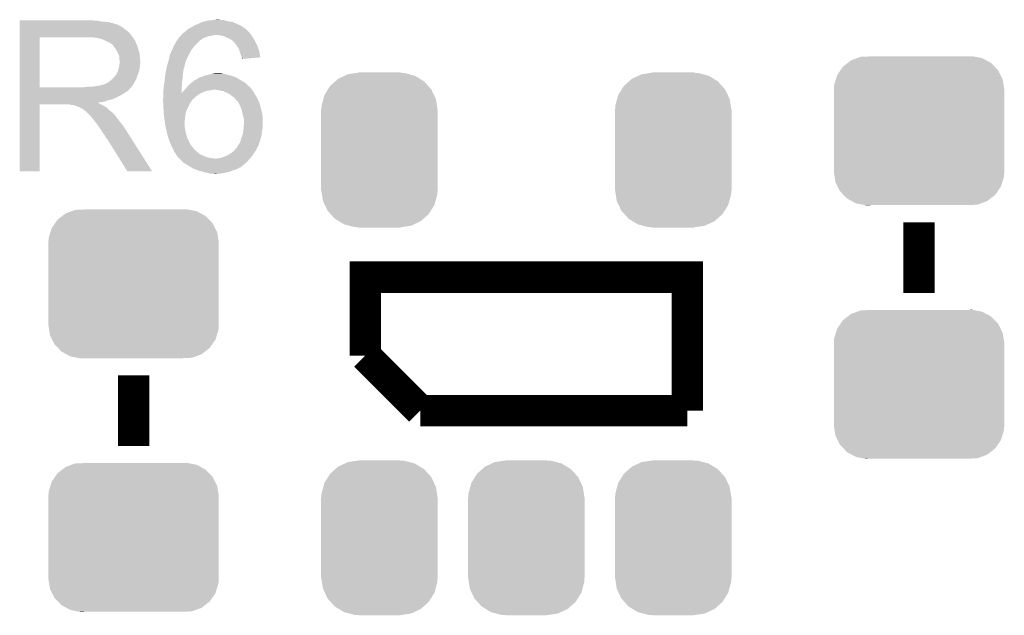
# Model space of a CAD drawing. Extents: x -1.3 to 24.2, y -3.9 to 39.7.
# Tile 25 of 48: x 9.4 to 15.7, y 13.9 to 17.8. Entities that reach past the tile are written whole.
import ezdxf

# ---------------------------------------------------------------- set-up
doc = ezdxf.new("R2010")
doc.units = 0
doc.layers.get('0').update_dxf_attribs({"linetype": 'CONTINUOUS'})
doc.layers.add('5V_TO_3V3_CLICK_V100_GTO', color=12, linetype='CONTINUOUS')
doc.layers.add('5V_TO_3V3_CLICK_V100_GTS', color=13, linetype='CONTINUOUS')

# ---------------------------------------------------------------- blocks, each defined once
blk = doc.blocks.new('CUSTOM_54')
for points in [[(-0.285462, 0.44432), (-0.267038, 0.46068), (0.288534, 0.44432), (0.261638, 0.46068)], [(-0.267038, 0.46068), (-0.224214, 0.480614), (0.261638, 0.46068), (0.228866, 0.480614)], [(-0.224214, 0.480614), (-0.203722, 0.490152), (0.228866, 0.480614), (0.192436, 0.490152)], [(-0.203722, 0.490152), (-0.148006, 0.498302), (0.192436, 0.490152), (0.161304, 0.498302)], [(-0.148006, 0.498302), (-0.137888, 0.499782), (0.161304, 0.498302), (0.13462, 0.499782)], [(-0.137888, 0.499782), (-0.13462, 0.50026), (0.13462, 0.499782), (0.13462, 0.50026)], [(-0.13462, 0.50026), (-0.13462, 0.50165), (0.13462, 0.50026), (0.13462, 0.50165)], [(-0.356016, 0.354926), (-0.332786, 0.392458), (0.353136, 0.354926), (0.335308, 0.392458)], [(-0.332786, 0.392458), (-0.31926, 0.414308), (0.335308, 0.392458), (0.315602, 0.414308)], [(-0.31926, 0.414308), (-0.285462, 0.44432), (0.315602, 0.414308), (0.288534, 0.44432)], [(-0.374224, 0.287502), (-0.362918, 0.329372), (0.371728, 0.287502), (0.365272, 0.329372)], [(-0.362918, 0.329372), (-0.356016, 0.354926), (0.365272, 0.329372), (0.353136, 0.354926)], [(-0.37719, -0.26035), (-0.37719, 0.26035), (0.37719, -0.26035), (0.37719, 0.26035)], [(-0.375916, 0.26035), (-0.374224, 0.287502), (0.375914, 0.26035), (0.371728, 0.287502)], [(-0.371766, -0.287616), (-0.375916, -0.26035), (0.374224, -0.287616), (0.375916, -0.26035)], [(-0.36541, -0.329392), (-0.371766, -0.287616), (0.36294, -0.329392), (0.374224, -0.287616)], [(-0.35329, -0.35504), (-0.36541, -0.329392), (0.356014, -0.35504), (0.36294, -0.329392)], [(-0.335574, -0.392536), (-0.35329, -0.35504), (0.332804, -0.392536), (0.356014, -0.35504)], [(-0.315912, -0.414424), (-0.335574, -0.392536), (0.319258, -0.414424), (0.332804, -0.392536)], [(-0.288902, -0.444492), (-0.315912, -0.414424), (0.285396, -0.444492), (0.319258, -0.414424)], [(-0.262216, -0.460796), (-0.288902, -0.444492), (0.267036, -0.460796), (0.285396, -0.444492)], [(-0.229308, -0.480904), (-0.262216, -0.460796), (0.22384, -0.480904), (0.267036, -0.460796)], [(-0.19382, -0.49027), (-0.229308, -0.480904), (0.203722, -0.49027), (0.22384, -0.480904)], [(-0.161782, -0.498726), (-0.19382, -0.49027), (0.145912, -0.498726), (0.203722, -0.49027)], [(-0.13462, -0.50026), (-0.161782, -0.498726), (0.135426, -0.50026), (0.145912, -0.498726)], [(-0.13462, -0.500378), (-0.13462, -0.50026), (0.13462, -0.500378), (0.135426, -0.50026)], [(-0.13462, -0.50165), (-0.13462, -0.500378), (0.13462, -0.50165), (0.13462, -0.500378)]]:
    blk.add_solid(points)
blk = doc.blocks.new('CUSTOM_56')
for points in [[(-0.46173, 0.438634), (-0.439856, 0.455582), (0.465856, 0.438634), (0.434534, 0.455582)], [(-0.439856, 0.455582), (-0.400444, 0.470062), (0.434534, 0.455582), (0.407772, 0.470062)], [(-0.400444, 0.470062), (-0.377868, 0.478356), (0.407772, 0.470062), (0.364386, 0.478356)], [(-0.377868, 0.478356), (-0.311896, 0.48133), (0.364386, 0.478356), (0.348828, 0.48133)], [(0.311896, 0.48133), (0.342906, 0.482462), (0.348828, 0.48133), (0.342906, 0.482462)], [(-0.529594, 0.360796), (-0.50865, 0.391118), (0.52677, 0.360796), (0.51172, 0.391118)], [(-0.50865, 0.391118), (-0.49206, 0.415132), (0.51172, 0.391118), (0.488542, 0.415132)], [(-0.49206, 0.415132), (-0.46173, 0.438634), (0.488542, 0.415132), (0.465856, 0.438634)], [(-0.548948, 0.297656), (-0.538434, 0.331962), (0.54639, 0.297656), (0.541078, 0.331962)], [(-0.538434, 0.331962), (-0.529594, 0.360796), (0.541078, 0.331962), (0.52677, 0.360796)], [(-0.55118, 0.2667), (-0.548948, 0.297656), (0.55118, 0.2667), (0.54639, 0.297656)], [(-0.55118, 0.26543), (-0.55118, 0.2667), (0.55118, 0.26543), (0.55118, 0.2667)], [(-0.55118, -0.26543), (-0.55118, 0.26543), (0.55118, -0.26543), (0.55118, 0.26543)], [(-0.55118, -0.2667), (-0.55118, -0.26543), (0.55118, -0.2667), (0.55118, -0.26543)], [(-0.546388, -0.297652), (-0.55118, -0.2667), (0.54895, -0.297652), (0.55118, -0.2667)], [(-0.541078, -0.331962), (-0.546388, -0.297652), (0.538432, -0.331962), (0.54895, -0.297652)], [(-0.526772, -0.360792), (-0.541078, -0.331962), (0.529596, -0.360792), (0.538432, -0.331962)], [(-0.511724, -0.391118), (-0.526772, -0.360792), (0.508648, -0.391118), (0.529596, -0.360792)], [(-0.488544, -0.41513), (-0.511724, -0.391118), (0.492062, -0.41513), (0.508648, -0.391118)], [(-0.465858, -0.438634), (-0.488544, -0.41513), (0.461728, -0.438634), (0.492062, -0.41513)], [(-0.434542, -0.45558), (-0.465858, -0.438634), (0.439858, -0.45558), (0.461728, -0.438634)], [(-0.407776, -0.470064), (-0.434542, -0.45558), (0.400436, -0.470064), (0.439858, -0.45558)], [(-0.3644, -0.478356), (-0.407776, -0.470064), (0.377868, -0.478356), (0.400436, -0.470064)], [(-0.348842, -0.48133), (-0.3644, -0.478356), (0.311896, -0.48133), (0.377868, -0.478356)], [(-0.342912, -0.482464), (-0.348842, -0.48133), (-0.342912, -0.482464), (-0.311896, -0.48133)]]:
    blk.add_solid(points)

msp = doc.modelspace()

# ---------------------------------------------------------------- linework, layer by layer
at = {"layer": '5V_TO_3V3_CLICK_V100_GTO', "const_width": 0.2032}
for points in [[(15.1892, 16.0274), (15.1892, 16.4846)], [(11.6078, 15.621), (11.6078, 16.129), (13.6906, 16.129), (13.6906, 15.2654)], [(11.6078, 15.621), (11.9634, 15.2654)], [(10.1092, 15.0368), (10.1092, 15.494)], [(11.9634, 15.2654), (13.6906, 15.2654)]]:
    msp.add_lwpolyline(points, dxfattribs=at)
at = {"layer": '5V_TO_3V3_CLICK_V100_GTO'}
for points in [[(9.37262, 17.78762), (9.372622, 17.79016), (9.87806, 17.78762), (9.85012, 17.79016)], [(9.37262, 17.78254), (9.37262, 17.78762), (9.908538, 17.78254), (9.87806, 17.78762)], [(9.37262, 17.78), (9.37262, 17.78254), (9.9441, 17.78), (9.908538, 17.78254)], [(9.37262, 17.77238), (9.37262, 17.78), (9.974578, 17.77238), (9.9441, 17.78)], [(9.37262, 17.7673), (9.37262, 17.77238), (9.989822, 17.7673), (9.974578, 17.77238)], [(9.37262, 17.76476), (9.37262, 17.7673), (10.002522, 17.76476), (9.989822, 17.7673)], [(10.505438, 17.75968), (10.52576, 17.7673), (10.795, 17.75968), (10.77976, 17.7673)], [(10.52576, 17.7673), (10.546082, 17.777462), (10.77976, 17.7673), (10.75537, 17.777462)], [(10.546082, 17.777462), (10.554536, 17.779998), (10.75537, 17.777462), (10.749282, 17.779998)], [(10.554536, 17.779998), (10.571478, 17.78508), (10.749282, 17.779998), (10.7188, 17.78508)], [(10.571478, 17.78508), (10.596878, 17.79016), (10.7188, 17.78508), (10.700176, 17.79016)], [(10.596878, 17.79016), (10.62228, 17.7927), (10.700176, 17.79016), (10.690864, 17.7927)], [(10.62228, 17.7927), (10.650196, 17.795238), (10.670544, 17.7927), (10.662922, 17.795238)], [(10.650196, 17.795238), (10.650218, 17.79524), (10.662922, 17.795238), (10.650218, 17.79524)], [(9.372618, 17.69364), (9.37262, 17.713958), (10.09396, 17.69364), (10.078722, 17.713958)], [(9.37262, 17.764738), (9.37262, 17.76476), (10.00506, 17.764738), (10.002522, 17.76476)], [(9.37262, 17.762214), (9.37262, 17.764738), (10.005074, 17.762214), (10.00506, 17.764738)], [(9.37262, 17.75714), (9.37262, 17.762214), (10.01522, 17.75714), (10.005074, 17.762214)], [(9.37262, 17.752058), (9.37262, 17.75714), (10.027922, 17.752058), (10.01522, 17.75714)], [(9.37262, 17.7419), (9.37262, 17.752058), (10.04316, 17.7419), (10.027922, 17.752058)], [(9.37262, 17.7292), (9.37262, 17.7419), (10.0584, 17.7292), (10.04316, 17.7419)], [(9.37262, 17.713958), (9.37262, 17.7292), (10.078722, 17.713958), (10.0584, 17.7292)], [(10.421622, 17.70126), (10.42416, 17.7038), (10.865486, 17.70126), (10.86358, 17.7038)], [(10.42416, 17.7038), (10.429242, 17.708882), (10.86358, 17.7038), (10.860192, 17.708882)], [(10.429242, 17.708882), (10.433472, 17.71142), (10.860192, 17.708882), (10.8585, 17.71142)], [(10.433472, 17.71142), (10.441942, 17.716502), (10.8585, 17.71142), (10.853418, 17.716502)], [(10.441942, 17.716502), (10.45464, 17.7292), (10.853418, 17.716502), (10.84072, 17.7292)], [(10.45464, 17.7292), (10.454642, 17.729202), (10.84072, 17.7292), (10.840718, 17.729202)], [(10.454642, 17.729202), (10.469882, 17.73936), (10.840718, 17.729202), (10.82853, 17.73936)], [(10.469882, 17.73936), (10.47496, 17.7419), (10.82853, 17.73936), (10.82548, 17.7419)], [(10.47496, 17.7419), (10.485118, 17.74698), (10.82548, 17.7419), (10.81786, 17.74698)], [(10.485118, 17.74698), (10.493242, 17.752058), (10.81786, 17.74698), (10.810242, 17.752058)], [(10.493242, 17.752058), (10.505438, 17.75968), (10.810242, 17.752058), (10.795, 17.75968)], [(9.372612, 17.358382), (9.372618, 17.68092), (9.50214, 17.358382), (9.502142, 17.68092)], [(9.372618, 17.68094), (9.372618, 17.69364), (10.103838, 17.68094), (10.09396, 17.69364)], [(9.372618, 17.68092), (9.372618, 17.68094), (9.502142, 17.68092), (9.80948, 17.68094)], [(9.880602, 17.67586), (9.847582, 17.68094), (10.107788, 17.67586), (10.103838, 17.68094)], [(9.899242, 17.670776), (9.880602, 17.67586), (10.11174, 17.670776), (10.107788, 17.67586)], [(9.90854, 17.66824), (9.899242, 17.670776), (10.111744, 17.66824), (10.11174, 17.670776)], [(9.908552, 17.668234), (9.90854, 17.66824), (10.111744, 17.668234), (10.111744, 17.66824)], [(9.92886, 17.65808), (9.908552, 17.668234), (10.11936, 17.65808), (10.111744, 17.668234)], [(9.94664, 17.65046), (9.92886, 17.65808), (10.122408, 17.65046), (10.11936, 17.65808)], [(9.95511, 17.64538), (9.94664, 17.65046), (10.12444, 17.64538), (10.122408, 17.65046)], [(9.95934, 17.642842), (9.95511, 17.64538), (10.125528, 17.642842), (10.12444, 17.64538)], [(9.966964, 17.63776), (9.95934, 17.642842), (10.127706, 17.63776), (10.125528, 17.642842)], [(10.37359, 17.63268), (10.386062, 17.655542), (10.51052, 17.63268), (10.533382, 17.655542)], [(10.386062, 17.655542), (10.39139, 17.663154), (10.533382, 17.655542), (10.540994, 17.663154)], [(10.39139, 17.663154), (10.391394, 17.66316), (10.540994, 17.663154), (10.543534, 17.66316)], [(10.391394, 17.66316), (10.400282, 17.675858), (10.543534, 17.66316), (10.558778, 17.675858)], [(10.400282, 17.675858), (10.403838, 17.680938), (10.558778, 17.675858), (10.57656, 17.680938)], [(10.403838, 17.680938), (10.403842, 17.680942), (10.57656, 17.680938), (10.576568, 17.680942)], [(10.403842, 17.680942), (10.411456, 17.688558), (10.576568, 17.680942), (10.594338, 17.688558)], [(10.411456, 17.688558), (10.413998, 17.6911), (10.594338, 17.688558), (10.60958, 17.6911)], [(10.413998, 17.6911), (10.414, 17.691102), (10.60958, 17.6911), (10.609588, 17.691102)], [(10.414, 17.691102), (10.41781, 17.69618), (10.609588, 17.691102), (10.634978, 17.69618)], [(10.41781, 17.69618), (10.421622, 17.70126), (10.869296, 17.69618), (10.865486, 17.70126)], [(10.670538, 17.69364), (10.645142, 17.69618), (10.871202, 17.69364), (10.869296, 17.69618)], [(10.693398, 17.688562), (10.670538, 17.69364), (10.87501, 17.688562), (10.871202, 17.69364)], [(10.703566, 17.683478), (10.693398, 17.688562), (10.878822, 17.683478), (10.87501, 17.688562)], [(10.71372, 17.6784), (10.703566, 17.683478), (10.88187, 17.6784), (10.878822, 17.683478)], [(10.7315, 17.67078), (10.71372, 17.6784), (10.886442, 17.67078), (10.88187, 17.6784)], [(10.74674, 17.66062), (10.7315, 17.67078), (10.892538, 17.66062), (10.886442, 17.67078)], [(10.74928, 17.65808), (10.74674, 17.66062), (10.89406, 17.65808), (10.892538, 17.66062)], [(10.76452, 17.64284), (10.74928, 17.65808), (10.90168, 17.64284), (10.89406, 17.65808)], [(10.77468, 17.63014), (10.76452, 17.64284), (10.90803, 17.63014), (10.90168, 17.64284)], [(9.969504, 17.637752), (9.966964, 17.63776), (10.12771, 17.637752), (10.127706, 17.63776)], [(9.97712, 17.6276), (9.969504, 17.637752), (10.13206, 17.6276), (10.12771, 17.637752)], [(9.98474, 17.61744), (9.97712, 17.6276), (10.135448, 17.61744), (10.13206, 17.6276)], [(9.993812, 17.60474), (9.98474, 17.61744), (10.13968, 17.60474), (10.135448, 17.61744)], [(9.99744, 17.599658), (9.993812, 17.60474), (10.141206, 17.599658), (10.13968, 17.60474)], [(10.0076, 17.579338), (9.99744, 17.599658), (10.1473, 17.579338), (10.141206, 17.599658)], [(10.01522, 17.564096), (10.0076, 17.579338), (10.148826, 17.564096), (10.1473, 17.579338)], [(10.344996, 17.56918), (10.355578, 17.594578), (10.46734, 17.56918), (10.48004, 17.594578)], [(10.355578, 17.594578), (10.35558, 17.59458), (10.48004, 17.594578), (10.48004, 17.59458)], [(10.35558, 17.59458), (10.364958, 17.614902), (10.48004, 17.59458), (10.49528, 17.614902)], [(10.364958, 17.614902), (10.37082, 17.6276), (10.49528, 17.614902), (10.506164, 17.6276)], [(10.37082, 17.6276), (10.37359, 17.63268), (10.506164, 17.6276), (10.51052, 17.63268)], [(10.776376, 17.627598), (10.77468, 17.63014), (10.9093, 17.627598), (10.90803, 17.63014)], [(10.784838, 17.614902), (10.776376, 17.627598), (10.913836, 17.614902), (10.9093, 17.627598)], [(10.79246, 17.59966), (10.784838, 17.614902), (10.919278, 17.59966), (10.913836, 17.614902)], [(10.794638, 17.592038), (10.79246, 17.59966), (10.922, 17.592038), (10.919278, 17.59966)], [(10.79754, 17.58188), (10.794638, 17.592038), (10.9239, 17.58188), (10.922, 17.592038)], [(10.80262, 17.566638), (10.79754, 17.58188), (10.926748, 17.566638), (10.9239, 17.58188)], [(10.016672, 17.55394), (10.01522, 17.564096), (10.14984, 17.55394), (10.148826, 17.564096)], [(10.01776, 17.546318), (10.016672, 17.55394), (10.150476, 17.546318), (10.14984, 17.55394)], [(10.017758, 17.505676), (10.018846, 17.513298), (10.14984, 17.505676), (10.152378, 17.513298)], [(10.017762, 17.533618), (10.01776, 17.546318), (10.151534, 17.533618), (10.150476, 17.546318)], [(10.0203, 17.525996), (10.017762, 17.533618), (10.15217, 17.525996), (10.151534, 17.533618)], [(10.018846, 17.513298), (10.0203, 17.52346), (10.152378, 17.513298), (10.152378, 17.52346)], [(10.0203, 17.523462), (10.0203, 17.525996), (10.15238, 17.523462), (10.15217, 17.525996)], [(10.0203, 17.52346), (10.0203, 17.523462), (10.152378, 17.52346), (10.15238, 17.523462)], [(10.329788, 17.51076), (10.332914, 17.52092), (10.44194, 17.51076), (10.444482, 17.52092)], [(10.332914, 17.52092), (10.335258, 17.528538), (10.444482, 17.52092), (10.44702, 17.528538)], [(10.335258, 17.528538), (10.33526, 17.52854), (10.44702, 17.528538), (10.44702, 17.52854)], [(10.33526, 17.52854), (10.337436, 17.538696), (10.44702, 17.52854), (10.452098, 17.538696)], [(10.337436, 17.538696), (10.33798, 17.541234), (10.452098, 17.538696), (10.4521, 17.541234)], [(10.33798, 17.541234), (10.342882, 17.564102), (10.4521, 17.541234), (10.46457, 17.564102)], [(10.342882, 17.564102), (10.344996, 17.56918), (10.46457, 17.564102), (10.46734, 17.56918)], [(10.807698, 17.553942), (10.80262, 17.566638), (10.929122, 17.553942), (10.926748, 17.566638)], [(10.808336, 17.551398), (10.807698, 17.553942), (10.929596, 17.551398), (10.929122, 17.553942)], [(10.81024, 17.543782), (10.808336, 17.551398), (10.839896, 17.543782), (10.929596, 17.551398)], [(10.81024, 17.541264), (10.81024, 17.543782), (10.81024, 17.541264), (10.839896, 17.543782)], [(9.99744, 17.442178), (10.002518, 17.449798), (10.137368, 17.442178), (10.140138, 17.449798)], [(10.002518, 17.449798), (10.007598, 17.462498), (10.140138, 17.449798), (10.144756, 17.462498)], [(10.007598, 17.4625), (10.01014, 17.475198), (10.144758, 17.4625), (10.147298, 17.475198)], [(10.007598, 17.462498), (10.007598, 17.4625), (10.144756, 17.462498), (10.144758, 17.4625)], [(10.01014, 17.475198), (10.015218, 17.487898), (10.147298, 17.475198), (10.14984, 17.487898)], [(10.015218, 17.487898), (10.017758, 17.505676), (10.14984, 17.487898), (10.14984, 17.505676)], [(10.313572, 17.434558), (10.31748, 17.45996), (10.4267, 17.434558), (10.430328, 17.45996)], [(10.31748, 17.45996), (10.319656, 17.470118), (10.430328, 17.45996), (10.43178, 17.470118)], [(10.319656, 17.470118), (10.322922, 17.48536), (10.43178, 17.470118), (10.436858, 17.48536)], [(10.322922, 17.48536), (10.3251, 17.495518), (10.436858, 17.48536), (10.43889, 17.495518)], [(10.3251, 17.495518), (10.329788, 17.51076), (10.43889, 17.495518), (10.44194, 17.51076)], [(9.933938, 17.38376), (9.944098, 17.388838), (10.111106, 17.38376), (10.114068, 17.388838)], [(9.944098, 17.388838), (9.966322, 17.406618), (10.114068, 17.388838), (10.12444, 17.406618)], [(9.966322, 17.406618), (9.969498, 17.409158), (10.12444, 17.406618), (10.125362, 17.409158)], [(9.969498, 17.409158), (9.9822, 17.42186), (10.125362, 17.409158), (10.12998, 17.42186)], [(9.9822, 17.42186), (9.992358, 17.434558), (10.12998, 17.42186), (10.134598, 17.434558)], [(9.992358, 17.434558), (9.994898, 17.4371), (10.134598, 17.434558), (10.135522, 17.4371)], [(9.994898, 17.4371), (9.99744, 17.442178), (10.135522, 17.4371), (10.137368, 17.442178)], [(10.305202, 17.36852), (10.309012, 17.391378), (10.42162, 17.36852), (10.42162, 17.391378)], [(10.309012, 17.391378), (10.30986, 17.396458), (10.42162, 17.391378), (10.422748, 17.396458)], [(10.30986, 17.396458), (10.31134, 17.414238), (10.422748, 17.396458), (10.4267, 17.414238)], [(10.31134, 17.414238), (10.3124, 17.42694), (10.4267, 17.414238), (10.4267, 17.42694)], [(10.3124, 17.42694), (10.313572, 17.434558), (10.4267, 17.42694), (10.4267, 17.434558)], [(10.467762, 17.373602), (10.482578, 17.3863), (10.8458, 17.373602), (10.830984, 17.3863)], [(10.482578, 17.3863), (10.485964, 17.38884), (10.830984, 17.3863), (10.82802, 17.38884)], [(10.485964, 17.38884), (10.5029, 17.40154), (10.82802, 17.38884), (10.805796, 17.40154)], [(10.5029, 17.40154), (10.515096, 17.409162), (10.805796, 17.40154), (10.792458, 17.409162)], [(10.515096, 17.409162), (10.523224, 17.41424), (10.792458, 17.409162), (10.78484, 17.41424)], [(10.523224, 17.41424), (10.525766, 17.414246), (10.78484, 17.41424), (10.784832, 17.414246)], [(10.525766, 17.414246), (10.5283, 17.41678), (10.784832, 17.414246), (10.78103, 17.41678)], [(10.5283, 17.41678), (10.532106, 17.419318), (10.78103, 17.41678), (10.777222, 17.419318)], [(10.532106, 17.419318), (10.535922, 17.421862), (10.777222, 17.419318), (10.771288, 17.421862)], [(10.535922, 17.421862), (10.548622, 17.424402), (10.771288, 17.421862), (10.765364, 17.424402)], [(10.548622, 17.424402), (10.554542, 17.42694), (10.765364, 17.424402), (10.759442, 17.42694)], [(10.554542, 17.42694), (10.5664, 17.432022), (10.759442, 17.42694), (10.742926, 17.432022)], [(10.5664, 17.432022), (10.584178, 17.4371), (10.742926, 17.432022), (10.726422, 17.4371)], [(10.584178, 17.4371), (10.595608, 17.43964), (10.726422, 17.4371), (10.713722, 17.43964)], [(10.595608, 17.43964), (10.60704, 17.44218), (10.713722, 17.43964), (10.7061, 17.44218)], [(10.60704, 17.44218), (10.61973, 17.444718), (10.7061, 17.44218), (10.698482, 17.444718)], [(10.61973, 17.444718), (10.61974, 17.44472), (10.698482, 17.444718), (10.688322, 17.44472)], [(10.61974, 17.44472), (10.632442, 17.44726), (10.688322, 17.44472), (10.675622, 17.44726)], [(9.37261, 17.34566), (9.372612, 17.348194), (10.083778, 17.34566), (10.0838, 17.348194)], [(9.37261, 17.345646), (9.37261, 17.34566), (10.081254, 17.345646), (10.083778, 17.34566)], [(9.37261, 17.34058), (9.37261, 17.345646), (10.078716, 17.34058), (10.081254, 17.345646)], [(9.37261, 17.335498), (9.37261, 17.34058), (10.071098, 17.335498), (10.078716, 17.34058)], [(9.37261, 17.330418), (9.37261, 17.335498), (10.066016, 17.330418), (10.071098, 17.335498)], [(9.37261, 17.325338), (9.37261, 17.330418), (10.05586, 17.325338), (10.066016, 17.330418)], [(9.37261, 17.317718), (9.37261, 17.325338), (10.045698, 17.317718), (10.05586, 17.325338)], [(9.372612, 17.35836), (9.372612, 17.358382), (9.791698, 17.35836), (9.50214, 17.358382)], [(9.372612, 17.348194), (9.372612, 17.35836), (10.0838, 17.348194), (10.09396, 17.35836)], [(9.791698, 17.35836), (9.809464, 17.360898), (10.09396, 17.35836), (10.096498, 17.360898)], [(9.809464, 17.360898), (9.80948, 17.3609), (10.096498, 17.360898), (10.096498, 17.3609)], [(9.829798, 17.3609), (9.875518, 17.36598), (10.096498, 17.3609), (10.099886, 17.36598)], [(9.875518, 17.36598), (9.916158, 17.37614), (10.099886, 17.36598), (10.106662, 17.37614)], [(9.918696, 17.37614), (9.926316, 17.381218), (10.106662, 17.37614), (10.109624, 17.381218)], [(9.926316, 17.381218), (9.933938, 17.38376), (10.109624, 17.381218), (10.111106, 17.38376)], [(10.30224, 17.33804), (10.302702, 17.343122), (10.419088, 17.33804), (10.41908, 17.343122)], [(10.30224, 17.317756), (10.30224, 17.33804), (10.419118, 17.317756), (10.419088, 17.33804)], [(10.302702, 17.343122), (10.30478, 17.36598), (10.41908, 17.343122), (10.421364, 17.36598)], [(10.30478, 17.36598), (10.305202, 17.36852), (10.421364, 17.36598), (10.42162, 17.36852)], [(10.42162, 17.32026), (10.4267, 17.32788), (10.546714, 17.32026), (10.56386, 17.32788)], [(10.4267, 17.32788), (10.426702, 17.327882), (10.56386, 17.32788), (10.563864, 17.327882)], [(10.426702, 17.327882), (10.43432, 17.3355), (10.563864, 17.327882), (10.584182, 17.3355)], [(10.43432, 17.3355), (10.43686, 17.33804), (10.584182, 17.3355), (10.6045, 17.33804)], [(10.43686, 17.33804), (10.438978, 17.340582), (10.6045, 17.33804), (10.619742, 17.340582)], [(10.438978, 17.340582), (10.441092, 17.34312), (10.619742, 17.340582), (10.624824, 17.34312)], [(10.441092, 17.34312), (10.44744, 17.350738), (10.87374, 17.34312), (10.868662, 17.350738)], [(10.44744, 17.350738), (10.44956, 17.35328), (10.868662, 17.350738), (10.867392, 17.35328)], [(10.44956, 17.35328), (10.451732, 17.355816), (10.867392, 17.35328), (10.866122, 17.355816)], [(10.451732, 17.355816), (10.453908, 17.358354), (10.866122, 17.355816), (10.863586, 17.358354)], [(10.453908, 17.358354), (10.453912, 17.35836), (10.863586, 17.358354), (10.861046, 17.35836)], [(10.453912, 17.35836), (10.4648, 17.371062), (10.861046, 17.35836), (10.848342, 17.371062)], [(10.4648, 17.371062), (10.467762, 17.373602), (10.848342, 17.371062), (10.8458, 17.373602)], [(10.66292, 17.33804), (10.632438, 17.34312), (10.87755, 17.33804), (10.87374, 17.34312)], [(10.688322, 17.332958), (10.66292, 17.33804), (10.881362, 17.332958), (10.87755, 17.33804)], [(10.71118, 17.3228), (10.688322, 17.332958), (10.88898, 17.3228), (10.881362, 17.332958)], [(10.731498, 17.31264), (10.71118, 17.3228), (10.893046, 17.31264), (10.88898, 17.3228)], [(9.372608, 17.256758), (9.37261, 17.259266), (9.880604, 17.256758), (9.878092, 17.259266)], [(9.372608, 17.254218), (9.372608, 17.256758), (9.885682, 17.254218), (9.880604, 17.256758)], [(9.37261, 17.30248), (9.37261, 17.317718), (10.0203, 17.30248), (10.045698, 17.317718)], [(9.37261, 17.29486), (9.37261, 17.30248), (10.00506, 17.29486), (10.0203, 17.30248)], [(9.37261, 17.27962), (9.37261, 17.29486), (9.969498, 17.27962), (10.00506, 17.29486)], [(9.37261, 17.274538), (9.37261, 17.27962), (9.946638, 17.274538), (9.969498, 17.27962)], [(9.37261, 17.26692), (9.37261, 17.274538), (9.926318, 17.26692), (9.946638, 17.274538)], [(9.37261, 17.26184), (9.37261, 17.26692), (9.903458, 17.26184), (9.926318, 17.26692)], [(9.37261, 17.259266), (9.37261, 17.26184), (9.878092, 17.259266), (9.903458, 17.26184)], [(10.2997, 17.282162), (10.30224, 17.297402), (10.495282, 17.282162), (10.512426, 17.297402)], [(10.2997, 17.28216), (10.2997, 17.282162), (10.49528, 17.28216), (10.495282, 17.282162)], [(10.2997, 17.272002), (10.2997, 17.28216), (10.485122, 17.272002), (10.49528, 17.28216)], [(10.2997, 17.269458), (10.2997, 17.272002), (10.483594, 17.269458), (10.485122, 17.272002)], [(10.300266, 17.2593), (10.2997, 17.269458), (10.4775, 17.2593), (10.483594, 17.269458)], [(10.301254, 17.241518), (10.300266, 17.2593), (10.46734, 17.241518), (10.4775, 17.2593)], [(10.30224, 17.31772), (10.30224, 17.317756), (10.541, 17.31772), (10.54108, 17.317756)], [(10.30224, 17.30248), (10.30224, 17.31772), (10.51814, 17.30248), (10.541, 17.31772)], [(10.30224, 17.297402), (10.30224, 17.30248), (10.512426, 17.297402), (10.51814, 17.30248)], [(10.419118, 17.317756), (10.42162, 17.32026), (10.54108, 17.317756), (10.546714, 17.32026)], [(10.734548, 17.3101), (10.731498, 17.31264), (10.894062, 17.3101), (10.893046, 17.31264)], [(10.746742, 17.299938), (10.734548, 17.3101), (10.902192, 17.299938), (10.894062, 17.3101)], [(10.750976, 17.297398), (10.746742, 17.299938), (10.904222, 17.297398), (10.902192, 17.299938)], [(10.759442, 17.292318), (10.750976, 17.297398), (10.906762, 17.292318), (10.904222, 17.297398)], [(10.764522, 17.284698), (10.759442, 17.292318), (10.910572, 17.284698), (10.906762, 17.292318)], [(10.76706, 17.28216), (10.764522, 17.284698), (10.91184, 17.28216), (10.910572, 17.284698)], [(10.782864, 17.26438), (10.76706, 17.28216), (10.91946, 17.26438), (10.91184, 17.28216)], [(10.787382, 17.259296), (10.782864, 17.26438), (10.921368, 17.259296), (10.91946, 17.26438)], [(10.795002, 17.244058), (10.787382, 17.259296), (10.92708, 17.244058), (10.921368, 17.259296)], [(9.3726, 16.814822), (9.372608, 17.246578), (9.502118, 16.814822), (9.50214, 17.246578)], [(9.372608, 17.24914), (9.372608, 17.254218), (9.8933, 17.24914), (9.885682, 17.254218)], [(9.372608, 17.2466), (9.372608, 17.24914), (9.899652, 17.2466), (9.8933, 17.24914)], [(9.372608, 17.246578), (9.372608, 17.2466), (9.50214, 17.246578), (9.695178, 17.2466)], [(9.705338, 17.24406), (9.695178, 17.2466), (9.906002, 17.24406), (9.899652, 17.2466)], [(9.720574, 17.241526), (9.718034, 17.24406), (9.910226, 17.241526), (9.906002, 17.24406)], [(9.723116, 17.24152), (9.720574, 17.241526), (9.910236, 17.24152), (9.910226, 17.241526)], [(9.753598, 17.23136), (9.723116, 17.24152), (9.927168, 17.23136), (9.910236, 17.24152)], [(9.758678, 17.22882), (9.753598, 17.23136), (9.9314, 17.22882), (9.927168, 17.23136)], [(9.763758, 17.22628), (9.758678, 17.22882), (9.934576, 17.22628), (9.9314, 17.22882)], [(9.771378, 17.221202), (9.763758, 17.22628), (9.940924, 17.221202), (9.934576, 17.22628)], [(9.776456, 17.218662), (9.771378, 17.221202), (9.944098, 17.218662), (9.940924, 17.221202)], [(9.778994, 17.21866), (9.776456, 17.218662), (9.9441, 17.21866), (9.944098, 17.218662)], [(9.78154, 17.216122), (9.778994, 17.21866), (9.946638, 17.216122), (9.9441, 17.21866)], [(9.7917, 17.2085), (9.78154, 17.216122), (9.95426, 17.2085), (9.946638, 17.216122)], [(9.794876, 17.20596), (9.7917, 17.2085), (9.9568, 17.20596), (9.95426, 17.2085)], [(9.801228, 17.200878), (9.794876, 17.20596), (9.964422, 17.200878), (9.9568, 17.20596)], [(9.804398, 17.198342), (9.801228, 17.200878), (9.966958, 17.198342), (9.964422, 17.200878)], [(9.827262, 17.175478), (9.804398, 17.198342), (9.98982, 17.175478), (9.966958, 17.198342)], [(10.30224, 17.22374), (10.301254, 17.241518), (10.45845, 17.22374), (10.46734, 17.241518)], [(10.3024, 17.2212), (10.30224, 17.22374), (10.45718, 17.2212), (10.45845, 17.22374)], [(10.304146, 17.19326), (10.3024, 17.2212), (10.447022, 17.19326), (10.45718, 17.2212)], [(10.30478, 17.1831), (10.304146, 17.19326), (10.445172, 17.1831), (10.447022, 17.19326)], [(10.80008, 17.233898), (10.795002, 17.244058), (10.929622, 17.233898), (10.92708, 17.244058)], [(10.81024, 17.205958), (10.80008, 17.233898), (10.936606, 17.205958), (10.929622, 17.233898)], [(10.810748, 17.20342), (10.81024, 17.205958), (10.93724, 17.20342), (10.936606, 17.205958)], [(10.81532, 17.18056), (10.810748, 17.20342), (10.94232, 17.18056), (10.93724, 17.20342)], [(9.834878, 17.16786), (9.827262, 17.175478), (9.995536, 17.16786), (9.98982, 17.175478)], [(9.842498, 17.1577), (9.834878, 17.16786), (10.003156, 17.1577), (9.995536, 17.16786)], [(9.84377, 17.15516), (9.842498, 17.1577), (10.00506, 17.15516), (10.003156, 17.1577)], [(9.845034, 17.152634), (9.84377, 17.15516), (10.007026, 17.152634), (10.00506, 17.15516)], [(9.84757, 17.15262), (9.845034, 17.152634), (10.007036, 17.15262), (10.007026, 17.152634)], [(9.862816, 17.1323), (9.84757, 17.15262), (10.02284, 17.1323), (10.007036, 17.15262)], [(9.87806, 17.11198), (9.862816, 17.1323), (10.039096, 17.11198), (10.02284, 17.1323)], [(10.307004, 17.165322), (10.30478, 17.1831), (10.44194, 17.165322), (10.445172, 17.1831)], [(10.30986, 17.14246), (10.307004, 17.165322), (10.440306, 17.14246), (10.44194, 17.165322)], [(10.311676, 17.12976), (10.30986, 17.14246), (10.4394, 17.12976), (10.440306, 17.14246)], [(10.31494, 17.106902), (10.311676, 17.12976), (10.4394, 17.106902), (10.4394, 17.12976)], [(10.815322, 17.180558), (10.81532, 17.18056), (10.94232, 17.180558), (10.94232, 17.18056)], [(10.820402, 17.1577), (10.815322, 17.180558), (10.944608, 17.1577), (10.94232, 17.180558)], [(10.821248, 17.155162), (10.820402, 17.1577), (10.94486, 17.155162), (10.944608, 17.1577)], [(10.82294, 17.150076), (10.821248, 17.155162), (10.94486, 17.150076), (10.94486, 17.155162)], [(10.82294, 17.12468), (10.82294, 17.150076), (10.94486, 17.12468), (10.94486, 17.150076)], [(9.881448, 17.106898), (9.87806, 17.11198), (10.04316, 17.106898), (10.039096, 17.11198)], [(9.900074, 17.07896), (9.881448, 17.106898), (10.06094, 17.07896), (10.04316, 17.106898)], [(9.90854, 17.06626), (9.900074, 17.07896), (10.068998, 17.06626), (10.06094, 17.07896)], [(9.92124, 17.048482), (9.90854, 17.06626), (10.080278, 17.048482), (10.068998, 17.06626)], [(10.31494, 17.1069), (10.31494, 17.106902), (10.439402, 17.1069), (10.4394, 17.106902)], [(10.318458, 17.09166), (10.31494, 17.1069), (10.44194, 17.09166), (10.439402, 17.1069)], [(10.32256, 17.073882), (10.318458, 17.09166), (10.44448, 17.073882), (10.44194, 17.09166)], [(10.32256, 17.07388), (10.32256, 17.073882), (10.444482, 17.07388), (10.44448, 17.073882)], [(10.33018, 17.0434), (10.32256, 17.07388), (10.4521, 17.0434), (10.444482, 17.07388)], [(10.815318, 17.053558), (10.818836, 17.076418), (10.9377, 17.053558), (10.93978, 17.076418)], [(10.818836, 17.076418), (10.8204, 17.08658), (10.93978, 17.076418), (10.942038, 17.08658)], [(10.8204, 17.08658), (10.821246, 17.099278), (10.942038, 17.08658), (10.94486, 17.099278)], [(10.821246, 17.099278), (10.82294, 17.12468), (10.94486, 17.099278), (10.94486, 17.12468)], [(9.9314, 17.030698), (9.92124, 17.048482), (10.091562, 17.030698), (10.080278, 17.048482)], [(9.933938, 17.025626), (9.9314, 17.030698), (10.09478, 17.025626), (10.091562, 17.030698)], [(9.939014, 17.023082), (9.933938, 17.025626), (10.096394, 17.023082), (10.09478, 17.025626)], [(9.941562, 17.018), (9.939014, 17.023082), (10.099618, 17.018), (10.096394, 17.023082)], [(10.068558, 16.81481), (9.941562, 17.018), (10.228534, 16.81481), (10.099618, 17.018)], [(10.333228, 17.033242), (10.33018, 17.0434), (10.454638, 17.033242), (10.4521, 17.0434)], [(10.3378, 17.017998), (10.333228, 17.033242), (10.462262, 17.017998), (10.454638, 17.033242)], [(10.33983, 17.012924), (10.3378, 17.017998), (10.464798, 17.012924), (10.462262, 17.017998)], [(10.340846, 17.010384), (10.33983, 17.012924), (10.4648, 17.010384), (10.464798, 17.012924)], [(10.343896, 17.002762), (10.340846, 17.010384), (10.469878, 17.002762), (10.4648, 17.010384)], [(10.34796, 16.9926), (10.343896, 17.002762), (10.47496, 16.9926), (10.469878, 17.002762)], [(10.797538, 17.000216), (10.803634, 17.02054), (10.922844, 17.000216), (10.92962, 17.02054)], [(10.803634, 17.02054), (10.80516, 17.02562), (10.92962, 17.02054), (10.931004, 17.02562)], [(10.80516, 17.02562), (10.81347, 17.048478), (10.931004, 17.02562), (10.93724, 17.048478)], [(10.81347, 17.048478), (10.815318, 17.053558), (10.93724, 17.048478), (10.9377, 17.053558)], [(10.353402, 16.979902), (10.34796, 16.9926), (10.482578, 16.979902), (10.47496, 16.9926)], [(10.35558, 16.97482), (10.353402, 16.979902), (10.486644, 16.97482), (10.482578, 16.979902)], [(10.359936, 16.9672), (10.35558, 16.97482), (10.49274, 16.9672), (10.486644, 16.97482)], [(10.36574, 16.957042), (10.359936, 16.9672), (10.501206, 16.957042), (10.49274, 16.9672)], [(10.367434, 16.951962), (10.36574, 16.957042), (10.505438, 16.951962), (10.501206, 16.957042)], [(10.37082, 16.941802), (10.367434, 16.951962), (10.517632, 16.941802), (10.505438, 16.951962)], [(10.38098, 16.9291), (10.37082, 16.941802), (10.532874, 16.9291), (10.517632, 16.941802)], [(10.74674, 16.93672), (10.759438, 16.946878), (10.891012, 16.93672), (10.899138, 16.946878)], [(10.759438, 16.94688), (10.767056, 16.957034), (10.89914, 16.94688), (10.904216, 16.957034)], [(10.759438, 16.946878), (10.759438, 16.94688), (10.899138, 16.946878), (10.89914, 16.94688)], [(10.767056, 16.957036), (10.76706, 16.959558), (10.904218, 16.957036), (10.904218, 16.959558)], [(10.767056, 16.957034), (10.767056, 16.957036), (10.904216, 16.957034), (10.904218, 16.957036)], [(10.76706, 16.959558), (10.771208, 16.959576), (10.904218, 16.959558), (10.90422, 16.959576)], [(10.771208, 16.959576), (10.77213, 16.95958), (10.90422, 16.959576), (10.90422, 16.95958)], [(10.77213, 16.95958), (10.777218, 16.967198), (10.90422, 16.95958), (10.90803, 16.967198)], [(10.777218, 16.967198), (10.78484, 16.982438), (10.90803, 16.967198), (10.915648, 16.982438)], [(10.78484, 16.982438), (10.790284, 16.99006), (10.915648, 16.982438), (10.91946, 16.99006)], [(10.790284, 16.99006), (10.797538, 17.000216), (10.91946, 16.99006), (10.922844, 17.000216)], [(10.38225, 16.92656), (10.38098, 16.9291), (10.535922, 16.92656), (10.532874, 16.9291)], [(10.386058, 16.918944), (10.38225, 16.92656), (10.551154, 16.918944), (10.535922, 16.92656)], [(10.3886, 16.9164), (10.386058, 16.918944), (10.55624, 16.9164), (10.551154, 16.918944)], [(10.391138, 16.91386), (10.3886, 16.9164), (10.56259, 16.91386), (10.55624, 16.9164)], [(10.393678, 16.908784), (10.391138, 16.91386), (10.57528, 16.908784), (10.56259, 16.91386)], [(10.396222, 16.90624), (10.393678, 16.908784), (10.581638, 16.90624), (10.57528, 16.908784)], [(10.401302, 16.90116), (10.396222, 16.90624), (10.599418, 16.90116), (10.581638, 16.90624)], [(10.403842, 16.89862), (10.401302, 16.90116), (10.6172, 16.89862), (10.599418, 16.90116)], [(10.406382, 16.89608), (10.403842, 16.89862), (10.63752, 16.89608), (10.6172, 16.89862)], [(10.426702, 16.87576), (10.406382, 16.89608), (10.84326, 16.87576), (10.86104, 16.89608)], [(10.431778, 16.870682), (10.426702, 16.87576), (10.837546, 16.870682), (10.84326, 16.87576)], [(10.645136, 16.89608), (10.650216, 16.898618), (10.86104, 16.89608), (10.863214, 16.898618)], [(10.650216, 16.898618), (10.662918, 16.89862), (10.863214, 16.898618), (10.863216, 16.89862)], [(10.662918, 16.89862), (10.683238, 16.9037), (10.863216, 16.89862), (10.867572, 16.9037)], [(10.683238, 16.9037), (10.70102, 16.91132), (10.867572, 16.9037), (10.874104, 16.91132)], [(10.70102, 16.91132), (10.70673, 16.913858), (10.874104, 16.91132), (10.87628, 16.913858)], [(10.70673, 16.913858), (10.72388, 16.92148), (10.87628, 16.913858), (10.881042, 16.92148)], [(10.72388, 16.92148), (10.742926, 16.934178), (10.881042, 16.92148), (10.88898, 16.934178)], [(10.742926, 16.934178), (10.74674, 16.93672), (10.88898, 16.934178), (10.891012, 16.93672)], [(9.502118, 16.8148), (9.3726, 16.814822), (9.502118, 16.8148), (9.502118, 16.814822)], [(10.22854, 16.8148), (10.228534, 16.81481), (10.22854, 16.8148), (10.068558, 16.81481)], [(10.456162, 16.855442), (10.431778, 16.870682), (10.820402, 16.855442), (10.837546, 16.870682)], [(10.484614, 16.83766), (10.456162, 16.855442), (10.797536, 16.83766), (10.820402, 16.855442)], [(10.484624, 16.837654), (10.484614, 16.83766), (10.792454, 16.837654), (10.797536, 16.83766)], [(10.488682, 16.835118), (10.484624, 16.837654), (10.789916, 16.835118), (10.792454, 16.837654)], [(10.492738, 16.832582), (10.488682, 16.835118), (10.784844, 16.832582), (10.789916, 16.835118)], [(10.51307, 16.824958), (10.492738, 16.832582), (10.769598, 16.824958), (10.784844, 16.832582)], [(10.52661, 16.81988), (10.51307, 16.824958), (10.751818, 16.81988), (10.769598, 16.824958)], [(10.533378, 16.817342), (10.52661, 16.81988), (10.745472, 16.817342), (10.751818, 16.81988)], [(10.5537, 16.812258), (10.533378, 16.817342), (10.732762, 16.812258), (10.745472, 16.817342)], [(10.56132, 16.80972), (10.5537, 16.812258), (10.726418, 16.80972), (10.732762, 16.812258)], [(10.568938, 16.807182), (10.56132, 16.80972), (10.713728, 16.807182), (10.726418, 16.80972)], [(10.586716, 16.80464), (10.568938, 16.807182), (10.70102, 16.80464), (10.713728, 16.807182)], [(10.599416, 16.799562), (10.586716, 16.80464), (10.670552, 16.799562), (10.70102, 16.80464)], [(10.624816, 16.79956), (10.599416, 16.799562), (10.670542, 16.79956), (10.670552, 16.799562)], [(10.632438, 16.797022), (10.624816, 16.79956), (10.637548, 16.797022), (10.670542, 16.79956)], [(10.637522, 16.79702), (10.632438, 16.797022), (10.637522, 16.79702), (10.637548, 16.797022)]]:
    msp.add_solid(points, dxfattribs=at)

# ---------------------------------------------------------------- block references
at = {"layer": '5V_TO_3V3_CLICK_V100_GTS'}
for name, p in [('CUSTOM_56', (15.1892, 17.07642)), ('CUSTOM_54', (11.69924, 16.95196)), ('CUSTOM_54', (13.59916, 16.95196)), ('CUSTOM_56', (10.1092, 16.08582)), ('CUSTOM_56', (15.1892, 15.43558)), ('CUSTOM_56', (10.1092, 14.44498)), ('CUSTOM_54', (11.69924, 14.44244)), ('CUSTOM_54', (12.6492, 14.44244)), ('CUSTOM_54', (13.59916, 14.44244))]:
    msp.add_blockref(name, p, dxfattribs=at)

doc.saveas('drawing.dxf')
